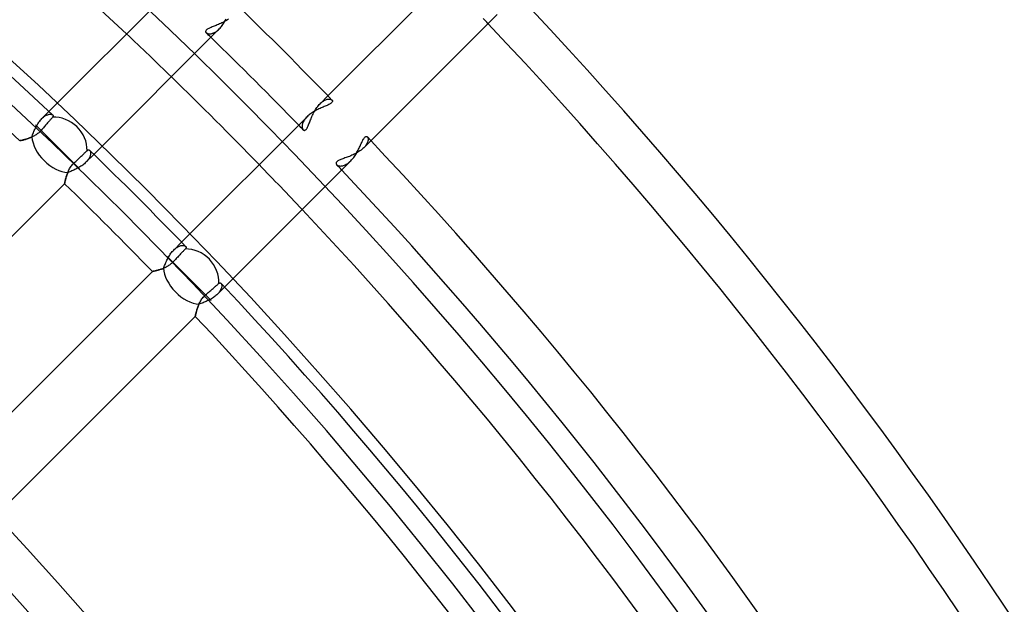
# Model space of a CAD drawing. Header units: millimetres. Extents: x -185 to 185, y -185 to 185.
# Tile 53 of 56: x 87 to 117, y 78 to 96. Entities that reach past the tile are written whole.
import ezdxf

# ---------------------------------------------------------------- set-up
doc = ezdxf.new("R2010")
doc.units = ezdxf.units.MM
doc.layers.add('MAIN-1', color=7, linetype='Continuous')
doc.layers.add('MAIN-2', color=7, linetype='Continuous')

msp = doc.modelspace()

# ---------------------------------------------------------------- linework, layer by layer
at = {"layer": 'MAIN-1'}
for p, q in [((99.929, 97.234), (96.079, 93.385)), ((91.392, 96.78), (87.517, 92.905)), ((97.397, 92.009), (101.271, 95.882)), ((92.791, 95.489), (92.814, 95.517)), ((92.814, 95.517), (92.836, 95.546)), ((92.836, 95.546), (92.857, 95.576)), ((92.857, 95.576), (92.878, 95.607)), ((92.878, 95.607), (92.897, 95.639)), ((92.897, 95.639), (92.916, 95.672)), ((92.916, 95.672), (92.934, 95.704)), ((92.934, 95.704), (92.952, 95.738)), ((88.894, 91.589), (92.744, 95.438)), ((92.744, 95.438), (92.768, 95.463)), ((92.768, 95.463), (92.791, 95.489)), ((96.024, 93.079), (95.995, 93.067)), ((96.051, 93.091), (96.024, 93.079)), ((96.077, 93.103), (96.051, 93.091)), ((96.102, 93.115), (96.077, 93.103)), ((96.124, 93.127), (96.102, 93.115)), ((96.145, 93.138), (96.124, 93.127)), ((96.163, 93.15), (96.145, 93.138)), ((96.179, 93.162), (96.163, 93.15)), ((96.192, 93.174), (96.179, 93.162)), ((96.202, 93.185), (96.192, 93.174)), ((96.21, 93.197), (96.202, 93.185)), ((96.203, 93.257), (96.21, 93.249)), ((96.21, 93.249), (96.215, 93.24)), ((96.215, 93.208), (96.21, 93.197)), ((96.215, 93.24), (96.217, 93.23)), ((96.217, 93.219), (96.215, 93.208)), ((96.217, 93.23), (96.217, 93.219)), ((87.631, 92.799), (87.636, 92.793)), ((87.636, 92.793), (87.64, 92.787)), ((87.64, 92.787), (87.643, 92.78)), ((87.643, 92.78), (87.644, 92.773)), ((87.644, 92.773), (87.645, 92.766)), ((95.489, 92.791), (95.463, 92.768)), ((95.517, 92.814), (95.489, 92.791)), ((95.546, 92.836), (95.517, 92.814)), ((95.576, 92.857), (95.546, 92.836)), ((95.608, 92.878), (95.576, 92.857)), ((95.639, 92.898), (95.608, 92.878)), ((95.672, 92.916), (95.639, 92.898)), ((95.705, 92.935), (95.672, 92.916)), ((95.738, 92.952), (95.705, 92.935)), ((95.771, 92.969), (95.738, 92.952)), ((95.804, 92.984), (95.771, 92.969)), ((95.838, 93), (95.804, 92.984)), ((95.87, 93.014), (95.838, 93)), ((95.903, 93.028), (95.87, 93.014)), ((95.934, 93.041), (95.903, 93.028)), ((95.965, 93.054), (95.934, 93.041)), ((95.995, 93.067), (95.965, 93.054)), ((87.782, 91.823), (87.108, 92.497)), ((87.414, 92.482), (87.394, 92.459)), ((87.435, 92.506), (87.414, 92.482)), ((87.456, 92.53), (87.435, 92.506)), ((87.476, 92.553), (87.456, 92.53)), ((87.495, 92.576), (87.476, 92.553)), ((87.514, 92.597), (87.495, 92.576)), ((87.531, 92.617), (87.514, 92.597)), ((87.547, 92.635), (87.531, 92.617)), ((87.562, 92.653), (87.547, 92.635)), ((87.577, 92.67), (87.562, 92.653)), ((87.591, 92.686), (87.577, 92.67)), ((87.604, 92.701), (87.591, 92.686)), ((87.616, 92.714), (87.604, 92.701)), ((87.626, 92.726), (87.616, 92.714)), ((87.632, 92.734), (87.626, 92.726)), ((87.638, 92.742), (87.632, 92.734)), ((87.641, 92.751), (87.638, 92.742)), ((87.644, 92.758), (87.641, 92.751)), ((87.645, 92.766), (87.644, 92.758)), ((95.438, 92.744), (91.589, 88.894)), ((95.463, 92.768), (95.438, 92.744)), ((87.097, 92.175), (87.072, 92.161)), ((87.122, 92.191), (87.097, 92.175)), ((87.146, 92.207), (87.122, 92.191)), ((87.17, 92.225), (87.146, 92.207)), ((87.194, 92.243), (87.17, 92.225)), ((87.216, 92.263), (87.194, 92.243)), ((87.238, 92.283), (87.216, 92.263)), ((87.259, 92.304), (87.238, 92.283)), ((87.279, 92.326), (87.259, 92.304)), ((87.302, 92.353), (87.279, 92.326)), ((87.326, 92.381), (87.302, 92.353)), ((87.349, 92.407), (87.326, 92.381)), ((87.372, 92.434), (87.349, 92.407)), ((87.394, 92.459), (87.372, 92.434)), ((86.62, 92.007), (86.619, 92.007)), ((86.623, 92.008), (86.62, 92.007)), ((86.627, 92.009), (86.623, 92.008)), ((86.634, 92.01), (86.627, 92.009)), ((86.642, 92.012), (86.634, 92.01)), ((86.652, 92.014), (86.642, 92.012)), ((86.664, 92.017), (86.652, 92.014)), ((86.677, 92.02), (86.664, 92.017)), ((86.692, 92.023), (86.677, 92.02)), ((86.708, 92.027), (86.692, 92.023)), ((86.725, 92.031), (86.708, 92.027)), ((86.743, 92.036), (86.725, 92.031)), ((86.763, 92.041), (86.743, 92.036)), ((86.783, 92.047), (86.763, 92.041)), ((86.805, 92.053), (86.783, 92.047)), ((86.827, 92.06), (86.805, 92.053)), ((86.85, 92.067), (86.827, 92.06)), ((86.874, 92.075), (86.85, 92.067)), ((86.898, 92.083), (86.874, 92.075)), ((86.922, 92.092), (86.898, 92.083)), ((86.947, 92.102), (86.922, 92.092)), ((86.972, 92.112), (86.947, 92.102)), ((86.997, 92.123), (86.972, 92.112)), ((87.022, 92.135), (86.997, 92.123)), ((87.047, 92.148), (87.022, 92.135)), ((87.072, 92.161), (87.047, 92.148)), ((97.064, 91.841), (97.078, 91.871)), ((97.078, 91.871), (97.091, 91.9)), ((97.091, 91.9), (97.104, 91.928)), ((97.104, 91.928), (97.116, 91.956)), ((97.116, 91.956), (97.129, 91.982)), ((97.129, 91.982), (97.141, 92.006)), ((97.141, 92.006), (97.153, 92.029)), ((97.153, 92.029), (97.165, 92.051)), ((97.165, 92.051), (97.176, 92.07)), ((97.176, 92.07), (97.188, 92.087)), ((97.188, 92.087), (97.199, 92.102)), ((97.199, 92.102), (97.211, 92.114)), ((97.211, 92.114), (97.222, 92.124)), ((97.222, 92.124), (97.233, 92.131)), ((97.233, 92.131), (97.244, 92.135)), ((97.244, 92.135), (97.254, 92.138)), ((97.254, 92.138), (97.264, 92.137)), ((97.264, 92.137), (97.273, 92.135)), ((97.273, 92.135), (97.282, 92.13)), ((97.282, 92.13), (97.289, 92.124)), ((88.456, 91.15), (87.782, 91.823)), ((88.533, 91.557), (88.554, 91.578)), ((88.554, 91.578), (88.575, 91.598)), ((88.575, 91.598), (88.594, 91.615)), ((88.594, 91.615), (88.611, 91.632)), ((88.611, 91.632), (88.629, 91.649)), ((88.629, 91.649), (88.645, 91.664)), ((88.645, 91.664), (88.66, 91.679)), ((88.66, 91.679), (88.674, 91.692)), ((88.674, 91.692), (88.686, 91.703)), ((88.686, 91.703), (88.695, 91.711)), ((88.695, 91.711), (88.704, 91.717)), ((88.704, 91.717), (88.713, 91.722)), ((88.713, 91.722), (88.722, 91.725)), ((88.722, 91.725), (88.73, 91.726)), ((88.73, 91.726), (88.738, 91.726)), ((88.738, 91.726), (88.746, 91.725)), ((88.746, 91.725), (88.753, 91.722)), ((88.753, 91.722), (88.761, 91.718)), ((88.761, 91.718), (88.767, 91.712)), ((96.913, 91.558), (96.933, 91.589)), ((96.933, 91.589), (96.952, 91.62)), ((96.952, 91.62), (96.97, 91.652)), ((96.97, 91.652), (96.987, 91.683)), ((96.987, 91.683), (97.004, 91.715)), ((97.004, 91.715), (97.02, 91.747)), ((97.02, 91.747), (97.035, 91.779)), ((97.035, 91.779), (97.05, 91.81)), ((97.05, 91.81), (97.064, 91.841)), ((88.218, 91.249), (88.239, 91.274)), ((88.239, 91.274), (88.261, 91.298)), ((88.261, 91.298), (88.284, 91.321)), ((88.284, 91.321), (88.31, 91.346)), ((88.31, 91.346), (88.337, 91.371)), ((88.337, 91.371), (88.364, 91.396)), ((88.364, 91.396), (88.39, 91.421)), ((88.39, 91.421), (88.415, 91.446)), ((88.415, 91.446), (88.44, 91.469)), ((88.44, 91.469), (88.463, 91.491)), ((88.463, 91.491), (88.487, 91.513)), ((88.487, 91.513), (88.51, 91.536)), ((88.51, 91.536), (88.533, 91.557)), ((92.905, 87.517), (96.78, 91.392)), ((96.78, 91.392), (96.804, 91.417)), ((96.804, 91.417), (96.827, 91.443)), ((96.827, 91.443), (96.849, 91.47)), ((96.849, 91.47), (96.871, 91.498)), ((96.871, 91.498), (96.893, 91.528)), ((96.893, 91.528), (96.913, 91.558)), ((88.064, 90.953), (88.073, 90.98)), ((88.073, 90.98), (88.083, 91.006)), ((88.083, 91.006), (88.094, 91.033)), ((88.094, 91.033), (88.105, 91.06)), ((88.105, 91.06), (88.118, 91.087)), ((88.118, 91.087), (88.132, 91.114)), ((88.132, 91.114), (88.146, 91.142)), ((88.146, 91.142), (88.162, 91.169)), ((88.162, 91.169), (88.18, 91.196)), ((88.18, 91.196), (88.198, 91.223)), ((88.198, 91.223), (88.218, 91.249)), ((81.889, 84.583), (87.996, 90.69)), ((87.996, 90.69), (87.997, 90.692)), ((87.997, 90.695), (87.998, 90.7)), ((87.997, 90.692), (87.997, 90.695)), ((87.998, 90.7), (88, 90.708)), ((88, 90.708), (88.002, 90.717)), ((88.002, 90.717), (88.004, 90.729)), ((88.004, 90.729), (88.007, 90.742)), ((88.007, 90.742), (88.01, 90.757)), ((88.01, 90.757), (88.014, 90.774)), ((88.014, 90.774), (88.018, 90.792)), ((88.018, 90.792), (88.023, 90.812)), ((88.023, 90.812), (88.028, 90.833)), ((88.028, 90.833), (88.034, 90.855)), ((88.034, 90.855), (88.041, 90.879)), ((88.041, 90.879), (88.048, 90.903)), ((88.048, 90.903), (88.056, 90.928)), ((88.056, 90.928), (88.064, 90.953)), ((91.578, 88.554), (91.557, 88.533)), ((91.598, 88.575), (91.578, 88.554)), ((91.615, 88.594), (91.598, 88.575)), ((91.632, 88.611), (91.615, 88.594)), ((91.649, 88.629), (91.632, 88.611)), ((91.664, 88.645), (91.649, 88.629)), ((91.679, 88.66), (91.664, 88.645)), ((91.692, 88.674), (91.679, 88.66)), ((91.703, 88.686), (91.692, 88.674)), ((91.71, 88.694), (91.703, 88.686)), ((91.716, 88.702), (91.71, 88.694)), ((91.712, 88.767), (91.717, 88.761)), ((91.721, 88.711), (91.716, 88.702)), ((91.717, 88.761), (91.721, 88.755)), ((91.721, 88.755), (91.724, 88.748)), ((91.724, 88.719), (91.721, 88.711)), ((91.724, 88.748), (91.726, 88.741)), ((91.726, 88.726), (91.724, 88.719)), ((91.726, 88.741), (91.726, 88.734)), ((91.726, 88.734), (91.726, 88.726)), ((91.823, 87.782), (91.15, 88.456)), ((91.28, 88.244), (91.258, 88.226)), ((91.301, 88.264), (91.28, 88.244)), ((91.321, 88.284), (91.301, 88.264)), ((91.346, 88.31), (91.321, 88.284)), ((91.371, 88.337), (91.346, 88.31)), ((91.396, 88.364), (91.371, 88.337)), ((91.421, 88.39), (91.396, 88.364)), ((91.446, 88.415), (91.421, 88.39)), ((91.469, 88.44), (91.446, 88.415)), ((91.491, 88.463), (91.469, 88.44)), ((91.513, 88.487), (91.491, 88.463)), ((91.536, 88.51), (91.513, 88.487)), ((91.557, 88.533), (91.536, 88.51)), ((90.69, 87.996), (84.583, 81.889)), ((90.691, 87.997), (90.69, 87.996)), ((90.694, 87.997), (90.691, 87.997)), ((90.698, 87.998), (90.694, 87.997)), ((90.704, 87.999), (90.698, 87.998)), ((90.712, 88.001), (90.704, 87.999)), ((90.721, 88.002), (90.712, 88.001)), ((90.731, 88.005), (90.721, 88.002)), ((90.744, 88.007), (90.731, 88.005)), ((90.757, 88.01), (90.744, 88.007)), ((90.772, 88.014), (90.757, 88.01)), ((90.788, 88.017), (90.772, 88.014)), ((90.805, 88.021), (90.788, 88.017)), ((90.823, 88.026), (90.805, 88.021)), ((90.842, 88.031), (90.823, 88.026)), ((90.863, 88.036), (90.842, 88.031)), ((90.884, 88.042), (90.863, 88.036)), ((90.905, 88.049), (90.884, 88.042)), ((90.928, 88.056), (90.905, 88.049)), ((90.95, 88.063), (90.928, 88.056)), ((90.974, 88.071), (90.95, 88.063)), ((90.997, 88.08), (90.974, 88.071)), ((91.021, 88.089), (90.997, 88.08)), ((91.045, 88.099), (91.021, 88.089)), ((91.069, 88.11), (91.045, 88.099)), ((91.093, 88.121), (91.069, 88.11)), ((91.117, 88.133), (91.093, 88.121)), ((91.141, 88.146), (91.117, 88.133)), ((91.165, 88.16), (91.141, 88.146)), ((91.189, 88.175), (91.165, 88.16)), ((91.212, 88.191), (91.189, 88.175)), ((91.236, 88.208), (91.212, 88.191)), ((91.258, 88.226), (91.236, 88.208)), ((92.497, 87.108), (91.823, 87.782)), ((92.734, 87.632), (92.742, 87.638)), ((92.742, 87.638), (92.75, 87.641)), ((92.75, 87.641), (92.758, 87.644)), ((92.758, 87.644), (92.766, 87.645)), ((92.766, 87.645), (92.773, 87.644)), ((92.773, 87.644), (92.78, 87.643)), ((92.78, 87.643), (92.787, 87.64)), ((92.787, 87.64), (92.793, 87.636)), ((92.793, 87.636), (92.799, 87.631)), ((92.381, 87.326), (92.407, 87.349)), ((92.407, 87.349), (92.434, 87.372)), ((92.434, 87.372), (92.459, 87.394)), ((92.459, 87.394), (92.482, 87.414)), ((92.482, 87.414), (92.506, 87.435)), ((92.506, 87.435), (92.53, 87.456)), ((92.53, 87.456), (92.553, 87.476)), ((92.553, 87.476), (92.576, 87.495)), ((92.576, 87.495), (92.597, 87.514)), ((92.597, 87.514), (92.617, 87.531)), ((92.617, 87.531), (92.635, 87.547)), ((92.635, 87.547), (92.653, 87.562)), ((92.653, 87.562), (92.67, 87.577)), ((92.67, 87.577), (92.686, 87.591)), ((92.686, 87.591), (92.701, 87.604)), ((92.701, 87.604), (92.714, 87.616)), ((92.714, 87.616), (92.726, 87.626)), ((92.726, 87.626), (92.734, 87.632)), ((92.13, 87.012), (92.144, 87.04)), ((92.144, 87.04), (92.159, 87.069)), ((92.159, 87.069), (92.176, 87.097)), ((92.176, 87.097), (92.193, 87.125)), ((92.193, 87.125), (92.212, 87.153)), ((92.212, 87.153), (92.233, 87.18)), ((92.233, 87.18), (92.254, 87.207)), ((92.254, 87.207), (92.277, 87.232)), ((92.277, 87.232), (92.301, 87.256)), ((92.301, 87.256), (92.326, 87.279)), ((92.326, 87.279), (92.353, 87.302)), ((92.353, 87.302), (92.381, 87.326)), ((92.027, 86.709), (92.032, 86.729)), ((92.032, 86.729), (92.038, 86.75)), ((92.038, 86.75), (92.044, 86.773)), ((92.044, 86.773), (92.051, 86.796)), ((92.051, 86.796), (92.058, 86.821)), ((92.058, 86.821), (92.066, 86.847)), ((92.066, 86.847), (92.075, 86.873)), ((92.075, 86.873), (92.084, 86.9)), ((92.084, 86.9), (92.094, 86.928)), ((92.094, 86.928), (92.105, 86.956)), ((92.105, 86.956), (92.117, 86.984)), ((92.117, 86.984), (92.13, 87.012)), ((85.897, 80.509), (92.007, 86.619)), ((92.007, 86.62), (92.008, 86.624)), ((92.007, 86.619), (92.007, 86.62)), ((92.008, 86.624), (92.009, 86.629)), ((92.009, 86.629), (92.011, 86.638)), ((92.011, 86.638), (92.013, 86.648)), ((92.013, 86.648), (92.016, 86.66)), ((92.016, 86.66), (92.019, 86.675)), ((92.019, 86.675), (92.023, 86.691)), ((92.023, 86.691), (92.027, 86.709))]:
    msp.add_line(p, q, dxfattribs=at)
for radius, start, end in [(131, 46.66661, 133.33335), (127.635, 46.6406, 133.35936), (126.365, 46.72774, 133.27222), (140.335, 0, 43.52743), (133.985, 44.10927, 45.89077), (139.065, 0, 43.43003), (132.715, 44.17757, 45.82247), (131, 44.1668, 45.83324), (133.985, 0, 43.43776), (127.635, 44.06515, 45.93483), (132.715, 0, 43.35491), (126.365, 44.1362, 45.86378), (131, 0, 43.33337), (127.635, 0, 43.35938), (126.365, 0, 43.27224), (117.729, 0, 43.14544), (116.459, 0, 43.12522)]:
    msp.add_arc((0, 0), radius, start, end, dxfattribs=at)
for centre, start_param, end_param in [((87.782, 91.823), -2.434226, -0.666579), ((91.823, 87.782), -2.475014, -0.707367)]:
    msp.add_ellipse(centre, major_axis=(-0.674, 0.674), ratio=0.895823, start_param=start_param, end_param=end_param, dxfattribs=at)
at = {"layer": 'MAIN-2'}
for p, q in [((92.523, 95.498), (92.495, 95.487)), ((92.552, 95.51), (92.523, 95.498)), ((92.583, 95.522), (92.552, 95.51)), ((92.615, 95.534), (92.583, 95.522)), ((92.648, 95.547), (92.615, 95.534)), ((92.682, 95.561), (92.648, 95.547)), ((92.717, 95.575), (92.682, 95.561)), ((92.753, 95.59), (92.717, 95.575)), ((92.788, 95.606), (92.753, 95.59)), ((92.824, 95.623), (92.788, 95.606)), ((92.86, 95.64), (92.824, 95.623)), ((92.895, 95.659), (92.86, 95.64)), ((92.93, 95.678), (92.895, 95.659)), ((92.964, 95.698), (92.93, 95.678)), ((92.997, 95.72), (92.964, 95.698)), ((93.029, 95.742), (92.997, 95.72)), ((92.327, 95.372), (92.325, 95.361)), ((92.325, 95.361), (92.326, 95.35)), ((92.326, 95.35), (92.33, 95.339)), ((92.332, 95.384), (92.327, 95.372)), ((92.33, 95.339), (92.336, 95.329)), ((92.339, 95.396), (92.332, 95.384)), ((92.336, 95.329), (92.343, 95.32)), ((92.35, 95.407), (92.339, 95.396)), ((92.343, 95.32), (92.354, 95.312)), ((92.363, 95.419), (92.35, 95.407)), ((92.354, 95.312), (92.365, 95.305)), ((92.379, 95.43), (92.363, 95.419)), ((92.365, 95.305), (92.379, 95.298)), ((92.398, 95.442), (92.379, 95.43)), ((92.379, 95.298), (92.395, 95.293)), ((92.395, 95.293), (92.412, 95.29)), ((92.419, 95.453), (92.398, 95.442)), ((92.412, 95.29), (92.431, 95.288)), ((92.442, 95.465), (92.419, 95.453)), ((92.431, 95.288), (92.45, 95.287)), ((92.468, 95.476), (92.442, 95.465)), ((92.45, 95.287), (92.471, 95.288)), ((92.495, 95.487), (92.468, 95.476)), ((92.471, 95.288), (92.494, 95.292)), ((92.494, 95.292), (92.517, 95.297)), ((92.517, 95.297), (92.54, 95.304)), ((92.54, 95.304), (92.565, 95.313)), ((92.565, 95.313), (92.59, 95.324)), ((92.59, 95.324), (92.615, 95.338)), ((92.615, 95.338), (92.641, 95.353)), ((92.641, 95.353), (92.667, 95.371)), ((92.667, 95.371), (92.693, 95.392)), ((92.693, 95.392), (92.719, 95.414)), ((92.719, 95.414), (92.744, 95.438)), ((96.079, 93.385), (95.837, 93.143)), ((95.765, 93.06), (95.788, 93.09)), ((95.788, 93.09), (95.813, 93.117)), ((95.813, 93.117), (95.837, 93.143)), ((95.837, 93.143), (95.862, 93.167)), ((95.862, 93.167), (95.888, 93.189)), ((95.888, 93.189), (95.913, 93.209)), ((95.913, 93.209), (95.938, 93.226)), ((95.938, 93.226), (95.963, 93.241)), ((95.963, 93.241), (95.988, 93.254)), ((95.988, 93.254), (96.012, 93.265)), ((96.012, 93.265), (96.035, 93.273)), ((96.035, 93.273), (96.058, 93.279)), ((96.058, 93.279), (96.079, 93.284)), ((96.079, 93.284), (96.1, 93.286)), ((96.1, 93.286), (96.119, 93.286)), ((96.119, 93.286), (96.137, 93.285)), ((96.137, 93.285), (96.154, 93.282)), ((96.154, 93.282), (96.169, 93.278)), ((96.169, 93.278), (96.182, 93.272)), ((96.182, 93.272), (96.194, 93.265)), ((96.194, 93.265), (96.203, 93.257)), ((87.517, 92.905), (87.299, 92.688)), ((87.391, 92.763), (87.414, 92.777)), ((87.414, 92.777), (87.437, 92.789)), ((87.437, 92.789), (87.458, 92.799)), ((87.458, 92.799), (87.48, 92.807)), ((87.48, 92.807), (87.5, 92.814)), ((87.5, 92.814), (87.519, 92.818)), ((87.519, 92.818), (87.538, 92.82)), ((87.538, 92.82), (87.556, 92.821)), ((87.556, 92.821), (87.572, 92.821)), ((87.572, 92.821), (87.587, 92.819)), ((87.587, 92.819), (87.6, 92.815)), ((87.6, 92.815), (87.612, 92.811)), ((87.612, 92.811), (87.622, 92.805)), ((87.622, 92.805), (87.631, 92.799)), ((95.59, 92.753), (95.606, 92.789)), ((95.606, 92.789), (95.623, 92.825)), ((95.623, 92.825), (95.64, 92.86)), ((95.64, 92.86), (95.659, 92.895)), ((95.659, 92.895), (95.678, 92.93)), ((95.678, 92.93), (95.699, 92.964)), ((95.699, 92.964), (95.72, 92.998)), ((95.72, 92.998), (95.742, 93.03)), ((95.742, 93.03), (95.765, 93.06)), ((87.133, 92.457), (87.152, 92.49)), ((87.152, 92.49), (87.171, 92.522)), ((87.171, 92.522), (87.191, 92.553)), ((87.191, 92.553), (87.211, 92.583)), ((87.211, 92.583), (87.232, 92.611)), ((87.232, 92.611), (87.254, 92.638)), ((87.254, 92.638), (87.277, 92.664)), ((87.277, 92.664), (87.299, 92.688)), ((87.299, 92.688), (87.322, 92.71)), ((87.322, 92.71), (87.345, 92.729)), ((87.345, 92.729), (87.368, 92.747)), ((87.368, 92.747), (87.391, 92.763)), ((95.288, 92.471), (95.287, 92.45)), ((95.291, 92.493), (95.288, 92.471)), ((95.296, 92.516), (95.291, 92.493)), ((95.303, 92.54), (95.296, 92.516)), ((95.313, 92.564), (95.303, 92.54)), ((95.324, 92.589), (95.313, 92.564)), ((95.338, 92.615), (95.324, 92.589)), ((95.353, 92.641), (95.338, 92.615)), ((95.371, 92.667), (95.353, 92.641)), ((95.391, 92.693), (95.371, 92.667)), ((95.414, 92.719), (95.391, 92.693)), ((95.438, 92.744), (95.414, 92.719)), ((95.476, 92.467), (95.487, 92.494)), ((95.487, 92.494), (95.498, 92.522)), ((95.498, 92.522), (95.51, 92.552)), ((95.51, 92.552), (95.522, 92.583)), ((95.522, 92.583), (95.534, 92.615)), ((95.534, 92.615), (95.547, 92.648)), ((95.547, 92.648), (95.561, 92.683)), ((95.561, 92.683), (95.575, 92.718)), ((95.575, 92.718), (95.59, 92.753)), ((87.003, 92.153), (87.015, 92.185)), ((87.015, 92.185), (87.027, 92.218)), ((87.027, 92.218), (87.04, 92.252)), ((87.04, 92.252), (87.054, 92.286)), ((87.054, 92.286), (87.068, 92.321)), ((87.068, 92.321), (87.083, 92.355)), ((87.083, 92.355), (87.099, 92.39)), ((87.099, 92.39), (87.116, 92.423)), ((87.116, 92.423), (87.133, 92.457)), ((95.287, 92.45), (95.288, 92.43)), ((95.288, 92.43), (95.29, 92.411)), ((95.29, 92.411), (95.294, 92.394)), ((95.294, 92.394), (95.299, 92.379)), ((95.299, 92.379), (95.305, 92.365)), ((95.305, 92.365), (95.312, 92.353)), ((95.312, 92.353), (95.32, 92.343)), ((95.32, 92.343), (95.329, 92.336)), ((95.329, 92.336), (95.339, 92.33)), ((95.339, 92.33), (95.35, 92.326)), ((95.35, 92.326), (95.361, 92.325)), ((95.361, 92.325), (95.372, 92.327)), ((95.372, 92.327), (95.384, 92.332)), ((95.384, 92.332), (95.395, 92.339)), ((95.395, 92.339), (95.407, 92.35)), ((95.407, 92.35), (95.419, 92.363)), ((95.419, 92.363), (95.43, 92.379)), ((95.43, 92.379), (95.442, 92.398)), ((95.442, 92.398), (95.453, 92.419)), ((95.453, 92.419), (95.464, 92.442)), ((95.464, 92.442), (95.476, 92.467)), ((86.619, 92.007), (86.62, 92.007)), ((86.62, 92.007), (86.624, 92.008)), ((86.624, 92.008), (86.631, 92.01)), ((86.631, 92.01), (86.64, 92.012)), ((86.64, 92.012), (86.652, 92.014)), ((86.652, 92.014), (86.666, 92.017)), ((86.666, 92.017), (86.682, 92.021)), ((86.682, 92.021), (86.701, 92.025)), ((86.701, 92.025), (86.721, 92.03)), ((86.721, 92.03), (86.743, 92.036)), ((86.743, 92.036), (86.767, 92.042)), ((86.767, 92.042), (86.792, 92.049)), ((86.792, 92.049), (86.818, 92.057)), ((86.818, 92.057), (86.846, 92.066)), ((86.846, 92.066), (86.874, 92.075)), ((86.874, 92.075), (86.903, 92.085)), ((86.903, 92.085), (86.932, 92.096)), ((86.932, 92.096), (86.962, 92.108)), ((86.962, 92.108), (86.992, 92.121)), ((86.992, 92.121), (87.003, 92.153)), ((97.178, 91.79), (97.397, 92.009)), ((97.251, 91.877), (97.235, 91.855)), ((97.265, 91.899), (97.251, 91.877)), ((97.277, 91.92), (97.265, 91.899)), ((97.287, 91.941), (97.277, 91.92)), ((97.295, 91.961), (97.287, 91.941)), ((97.289, 92.124), (97.296, 92.115)), ((97.302, 91.981), (97.295, 91.961)), ((97.296, 92.115), (97.302, 92.105)), ((97.302, 92.105), (97.306, 92.094)), ((97.307, 92), (97.302, 91.981)), ((97.306, 92.094), (97.309, 92.081)), ((97.31, 92.018), (97.307, 92)), ((97.309, 92.081), (97.312, 92.067)), ((97.312, 92.035), (97.31, 92.018)), ((97.312, 92.067), (97.313, 92.052)), ((97.313, 92.052), (97.312, 92.035)), ((88.653, 91.347), (88.894, 91.589)), ((88.767, 91.712), (88.775, 91.703)), ((88.775, 91.703), (88.781, 91.693)), ((88.781, 91.693), (88.787, 91.68)), ((88.791, 91.578), (88.786, 91.557)), ((88.787, 91.68), (88.791, 91.666)), ((88.791, 91.666), (88.794, 91.651)), ((88.794, 91.598), (88.791, 91.578)), ((88.794, 91.651), (88.796, 91.634)), ((88.796, 91.617), (88.794, 91.598)), ((88.796, 91.634), (88.796, 91.617)), ((96.852, 91.576), (96.815, 91.56)), ((96.889, 91.593), (96.852, 91.576)), ((96.925, 91.612), (96.889, 91.593)), ((96.961, 91.631), (96.925, 91.612)), ((96.997, 91.652), (96.961, 91.631)), ((97.031, 91.673), (96.997, 91.652)), ((97.063, 91.695), (97.031, 91.673)), ((97.095, 91.718), (97.063, 91.695)), ((97.124, 91.741), (97.095, 91.718)), ((97.152, 91.765), (97.124, 91.741)), ((97.178, 91.79), (97.152, 91.765)), ((97.199, 91.812), (97.178, 91.79)), ((97.218, 91.834), (97.199, 91.812)), ((97.235, 91.855), (97.218, 91.834)), ((88.553, 91.262), (88.525, 91.242)), ((88.58, 91.283), (88.553, 91.262)), ((88.606, 91.304), (88.58, 91.283)), ((88.63, 91.325), (88.606, 91.304)), ((88.653, 91.347), (88.63, 91.325)), ((88.676, 91.371), (88.653, 91.347)), ((88.697, 91.395), (88.676, 91.371)), ((88.715, 91.419), (88.697, 91.395)), ((88.732, 91.443), (88.715, 91.419)), ((88.747, 91.466), (88.732, 91.443)), ((88.76, 91.49), (88.747, 91.466)), ((88.77, 91.513), (88.76, 91.49)), ((88.779, 91.535), (88.77, 91.513)), ((88.786, 91.557), (88.779, 91.535)), ((96.33, 91.329), (96.328, 91.317)), ((96.328, 91.317), (96.329, 91.305)), ((96.329, 91.305), (96.332, 91.294)), ((96.335, 91.341), (96.33, 91.329)), ((96.332, 91.294), (96.338, 91.283)), ((96.343, 91.353), (96.335, 91.341)), ((96.338, 91.283), (96.346, 91.273)), ((96.354, 91.365), (96.343, 91.353)), ((96.346, 91.273), (96.356, 91.263)), ((96.368, 91.377), (96.354, 91.365)), ((96.356, 91.263), (96.369, 91.255)), ((96.385, 91.389), (96.368, 91.377)), ((96.405, 91.4), (96.385, 91.389)), ((96.428, 91.412), (96.405, 91.4)), ((96.452, 91.422), (96.428, 91.412)), ((96.479, 91.433), (96.452, 91.422)), ((96.507, 91.444), (96.479, 91.433)), ((96.536, 91.455), (96.507, 91.444)), ((96.567, 91.466), (96.536, 91.455)), ((96.6, 91.478), (96.567, 91.466)), ((96.585, 91.257), (96.613, 91.269)), ((96.634, 91.49), (96.6, 91.478)), ((96.613, 91.269), (96.64, 91.284)), ((96.668, 91.502), (96.634, 91.49)), ((96.64, 91.284), (96.668, 91.301)), ((96.704, 91.515), (96.668, 91.502)), ((96.668, 91.301), (96.696, 91.32)), ((96.696, 91.32), (96.725, 91.342)), ((96.741, 91.529), (96.704, 91.515)), ((96.725, 91.342), (96.753, 91.366)), ((96.777, 91.544), (96.741, 91.529)), ((96.753, 91.366), (96.78, 91.392)), ((96.815, 91.56), (96.777, 91.544)), ((88.072, 90.976), (88.062, 90.948)), ((88.082, 91.004), (88.072, 90.976)), ((88.093, 91.032), (88.082, 91.004)), ((88.123, 91.043), (88.093, 91.032)), ((88.153, 91.055), (88.123, 91.043)), ((88.184, 91.067), (88.153, 91.055)), ((88.215, 91.08), (88.184, 91.067)), ((88.247, 91.093), (88.215, 91.08)), ((88.279, 91.107), (88.247, 91.093)), ((88.31, 91.121), (88.279, 91.107)), ((88.342, 91.136), (88.31, 91.121)), ((88.374, 91.152), (88.342, 91.136)), ((88.405, 91.169), (88.374, 91.152)), ((88.436, 91.186), (88.405, 91.169)), ((88.467, 91.204), (88.436, 91.186)), ((88.496, 91.223), (88.467, 91.204)), ((88.525, 91.242), (88.496, 91.223)), ((96.369, 91.255), (96.384, 91.247)), ((96.384, 91.247), (96.401, 91.241)), ((96.401, 91.241), (96.419, 91.237)), ((96.419, 91.237), (96.439, 91.234)), ((96.439, 91.234), (96.461, 91.232)), ((96.461, 91.232), (96.484, 91.233)), ((96.484, 91.233), (96.507, 91.236)), ((96.507, 91.236), (96.533, 91.241)), ((96.533, 91.241), (96.558, 91.248)), ((96.558, 91.248), (96.585, 91.257)), ((87.997, 90.692), (87.996, 90.69)), ((87.998, 90.701), (87.997, 90.695)), ((87.997, 90.695), (87.997, 90.692)), ((88, 90.709), (87.998, 90.701)), ((88.002, 90.72), (88, 90.709)), ((88.005, 90.732), (88.002, 90.72)), ((88.008, 90.747), (88.005, 90.732)), ((88.012, 90.764), (88.008, 90.747)), ((88.016, 90.782), (88.012, 90.764)), ((88.021, 90.802), (88.016, 90.782)), ((88.026, 90.823), (88.021, 90.802)), ((88.032, 90.846), (88.026, 90.823)), ((88.038, 90.87), (88.032, 90.846)), ((88.046, 90.895), (88.038, 90.87)), ((88.054, 90.921), (88.046, 90.895)), ((88.062, 90.948), (88.054, 90.921)), ((91.589, 88.894), (91.347, 88.653)), ((91.241, 88.525), (91.262, 88.553)), ((91.262, 88.553), (91.282, 88.58)), ((91.282, 88.58), (91.303, 88.605)), ((91.303, 88.605), (91.325, 88.63)), ((91.325, 88.63), (91.347, 88.653)), ((91.347, 88.653), (91.372, 88.677)), ((91.372, 88.677), (91.398, 88.699)), ((91.398, 88.699), (91.423, 88.719)), ((91.423, 88.719), (91.449, 88.736)), ((91.449, 88.736), (91.474, 88.751)), ((91.474, 88.751), (91.498, 88.764)), ((91.498, 88.764), (91.523, 88.775)), ((91.523, 88.775), (91.546, 88.783)), ((91.546, 88.783), (91.569, 88.789)), ((91.569, 88.789), (91.59, 88.793)), ((91.59, 88.793), (91.611, 88.796)), ((91.611, 88.796), (91.63, 88.796)), ((91.63, 88.796), (91.648, 88.795)), ((91.648, 88.795), (91.664, 88.792)), ((91.664, 88.792), (91.679, 88.787)), ((91.679, 88.787), (91.692, 88.782)), ((91.692, 88.782), (91.703, 88.775)), ((91.703, 88.775), (91.712, 88.767)), ((91.079, 88.213), (91.092, 88.244)), ((91.092, 88.244), (91.106, 88.276)), ((91.106, 88.276), (91.12, 88.308)), ((91.12, 88.308), (91.135, 88.34)), ((91.135, 88.34), (91.151, 88.372)), ((91.151, 88.372), (91.168, 88.404)), ((91.168, 88.404), (91.185, 88.435)), ((91.185, 88.435), (91.203, 88.465)), ((91.203, 88.465), (91.222, 88.495)), ((91.222, 88.495), (91.241, 88.525)), ((90.69, 87.996), (90.692, 87.997)), ((90.692, 87.997), (90.695, 87.997)), ((90.695, 87.997), (90.701, 87.998)), ((90.701, 87.998), (90.709, 88)), ((90.709, 88), (90.72, 88.002)), ((90.72, 88.002), (90.732, 88.005)), ((90.732, 88.005), (90.747, 88.008)), ((90.747, 88.008), (90.764, 88.012)), ((90.764, 88.012), (90.782, 88.016)), ((90.782, 88.016), (90.802, 88.021)), ((90.802, 88.021), (90.823, 88.026)), ((90.823, 88.026), (90.846, 88.032)), ((90.846, 88.032), (90.87, 88.038)), ((90.87, 88.038), (90.896, 88.046)), ((90.896, 88.046), (90.922, 88.054)), ((90.922, 88.054), (90.949, 88.062)), ((90.949, 88.062), (90.976, 88.072)), ((90.976, 88.072), (91.004, 88.082)), ((91.004, 88.082), (91.032, 88.093)), ((91.032, 88.093), (91.043, 88.122)), ((91.043, 88.122), (91.054, 88.152)), ((91.054, 88.152), (91.066, 88.182)), ((91.066, 88.182), (91.079, 88.213)), ((92.688, 87.299), (92.905, 87.517)), ((92.727, 87.343), (92.708, 87.321)), ((92.745, 87.365), (92.727, 87.343)), ((92.76, 87.386), (92.745, 87.365)), ((92.774, 87.408), (92.76, 87.386)), ((92.785, 87.429), (92.774, 87.408)), ((92.795, 87.449), (92.785, 87.429)), ((92.804, 87.47), (92.795, 87.449)), ((92.799, 87.631), (92.805, 87.622)), ((92.81, 87.489), (92.804, 87.47)), ((92.805, 87.622), (92.811, 87.613)), ((92.815, 87.508), (92.81, 87.489)), ((92.811, 87.613), (92.815, 87.601)), ((92.815, 87.601), (92.818, 87.589)), ((92.819, 87.526), (92.815, 87.508)), ((92.818, 87.589), (92.821, 87.575)), ((92.821, 87.543), (92.819, 87.526)), ((92.821, 87.575), (92.821, 87.56)), ((92.821, 87.56), (92.821, 87.543)), ((92.247, 87.038), (92.215, 87.026)), ((92.279, 87.051), (92.247, 87.038)), ((92.312, 87.064), (92.279, 87.051)), ((92.344, 87.078), (92.312, 87.064)), ((92.377, 87.093), (92.344, 87.078)), ((92.409, 87.108), (92.377, 87.093)), ((92.441, 87.125), (92.409, 87.108)), ((92.472, 87.141), (92.441, 87.125)), ((92.503, 87.159), (92.472, 87.141)), ((92.533, 87.177), (92.503, 87.159)), ((92.562, 87.197), (92.533, 87.177)), ((92.59, 87.216), (92.562, 87.197)), ((92.616, 87.236), (92.59, 87.216)), ((92.641, 87.257), (92.616, 87.236)), ((92.665, 87.278), (92.641, 87.257)), ((92.688, 87.299), (92.665, 87.278)), ((92.708, 87.321), (92.688, 87.299)), ((92.036, 86.743), (92.03, 86.721)), ((92.042, 86.767), (92.036, 86.743)), ((92.049, 86.792), (92.042, 86.767)), ((92.057, 86.818), (92.049, 86.792)), ((92.066, 86.846), (92.057, 86.818)), ((92.075, 86.874), (92.066, 86.846)), ((92.085, 86.903), (92.075, 86.874)), ((92.096, 86.932), (92.085, 86.903)), ((92.108, 86.962), (92.096, 86.932)), ((92.121, 86.992), (92.108, 86.962)), ((92.151, 87.003), (92.121, 86.992)), ((92.183, 87.014), (92.151, 87.003)), ((92.215, 87.026), (92.183, 87.014)), ((92.008, 86.624), (92.007, 86.62)), ((92.007, 86.62), (92.007, 86.619)), ((92.01, 86.631), (92.008, 86.624)), ((92.012, 86.64), (92.01, 86.631)), ((92.014, 86.652), (92.012, 86.64)), ((92.017, 86.666), (92.014, 86.652)), ((92.021, 86.683), (92.017, 86.666)), ((92.025, 86.701), (92.021, 86.683)), ((92.03, 86.721), (92.025, 86.701))]:
    msp.add_line(p, q, dxfattribs=at)
for radius, start, end in [(132, 0, 180.00002), (128, 0, 89.99998), (127, 0, 89.99998), (139.065, 43.43003, 43.52124), (131, 45.83324, 46.66661), (132.715, 45.82247, 45.90876), (132.715, 44.09122, 44.17757), (131, 43.33337, 44.1668), (132.715, 43.35491, 43.45117)]:
    msp.add_arc((0, 0), radius, start, end, dxfattribs=at)
for centre, start_param, end_param in [((87.782, 91.823), 0.63056, 2.5297), ((91.823, 87.782), 0.611893, 2.511033)]:
    msp.add_ellipse(centre, major_axis=(-0.674, 0.674), ratio=0.620199, start_param=start_param, end_param=end_param, dxfattribs=at)

doc.saveas('drawing.dxf')
